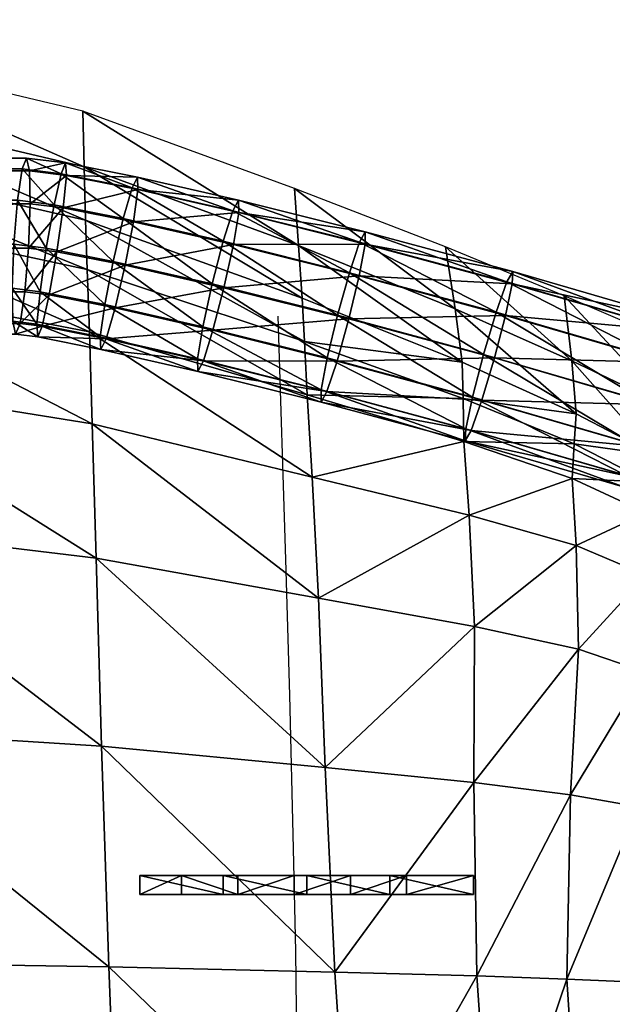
# Model space of a CAD drawing. Header units: inches. Extents: x -10.9 to 10.9, y -29.4 to 29.4.
# Tile 20 of 45: x 2.4 to 5, y 4.1 to 8.5. Entities that reach past the tile are written whole.
import ezdxf

# ---------------------------------------------------------------- set-up
doc = ezdxf.new("R2010")
doc.units = ezdxf.units.IN
doc.header["$MEASUREMENT"] = 0
doc.layers.get('0').update_dxf_attribs({"true_color": 0x5890e1})

# ---------------------------------------------------------------- blocks, each defined once
blk = doc.blocks.new('Box003')
at = {"color": 0}
mesh = blk.add_polyface(dxfattribs=at)
corners = [(-3.7007, 3.1066, 1.608), (-3.7007, 2.7944, 1.7233), (-2.1659, 2.7149, 1.6197), (-2.1682, 3.0199, 1.5145), (-3.7007, 3.3492, 1.3757), (-2.1701, 3.2572, 1.2966), (-0.9218, 2.7531, 1.3868), (-0.9292, 2.9734, 1.212), (-0.9125, 2.4748, 1.4637), (0.0628, 2.1919, 1.3637), (0.0505, 2.4305, 1.3202), (-2.144, -0.3458, 0.5079), (-2.1521, 0.703, 0.8705), (-3.7007, 0.7302, 0.9627), (-3.7007, 1.6657, 1.3396), (-2.1583, 1.6147, 1.2437), (-0.8575, 0.6214, 0.8223), (-0.8822, 1.4617, 1.1552), (-0.8251, -0.3662, 0.4845), (-3.7007, 2.3339, 1.6135), (-5.481, 2.7936, 1.817), (-5.481, 2.3339, 1.7221), (-2.1628, 2.2659, 1.5114), (-0.9, 2.0619, 1.3777), (-0.936, 3.2123, 1.0044), (0.04, 2.6248, 1.1886), (-0.9425, 3.4606, 0.7803), (0.0239, 2.86, 0.9895), (-2.1734, 3.7533, 0.8309), (-2.1718, 3.5031, 1.0668), (-3.7007, 3.601, 1.1346), (-3.7007, 3.8574, 0.8891), (-5.481, 3.8703, 0.9511), (-5.481, 3.6042, 1.2099)]
mesh.append_faces([[corners[k] for k in face] for face in [(0, 1, 2), (2, 3, 0), (4, 0, 3), (3, 5, 4), (6, 7, 5), (5, 3, 6), (8, 6, 3), (3, 2, 8), (6, 8, 9), (7, 6, 10), (11, 12, 13), (14, 13, 12), (12, 15, 14), (16, 17, 15), (15, 12, 16), (18, 16, 12), (19, 1, 20), (14, 19, 21), (19, 14, 15), (15, 22, 19), (1, 19, 22), (22, 2, 1), (23, 8, 2), (2, 22, 23), (17, 23, 22), (22, 15, 17), (24, 7, 25), (26, 24, 27), (24, 26, 28), (28, 29, 24), (7, 24, 29), (29, 5, 7), (30, 4, 5), (5, 29, 30), (31, 30, 29), (29, 28, 31), (30, 31, 32), (4, 30, 33)]], dxfattribs={"vtx2": -1, "color": 0})
mesh = blk.add_polyface(dxfattribs=at)
corners = [(0.0628, 2.1919, 1.3637), (0.0505, 2.4305, 1.3202), (-0.9218, 2.7531, 1.3868), (0.04, 2.6248, 1.1886), (-0.9292, 2.9734, 1.212), (0.1867, -0.39, 0.5273), (0.1429, 0.5262, 0.834), (-0.8575, 0.6214, 0.8223), (-0.8822, 1.4617, 1.1552), (0.1125, 1.2832, 1.1222), (-0.9, 2.0619, 1.3777), (0.0846, 1.824, 1.2982), (-0.9125, 2.4748, 1.4637), (0.7605, 2.1765, 1.4103), (0.7634, 1.9839, 1.4282), (1.2581, 1.9731, 1.5773), (1.2491, 1.8188, 1.5748), (1.2666, 2.1069, 1.4634), (0.7556, 2.3387, 1.2931), (0.8085, 0.4582, 0.9217), (1.2419, 0.4038, 1.054), (0.8216, -0.407, 0.632), (1.2767, 1.054, 1.316), (0.8108, 1.1558, 1.1931), (0.7879, 1.654, 1.3588), (1.2672, 1.519, 1.4887), (0.7251, 2.5775, 1.0643), (1.2469, 2.3451, 1.2005), (0.6817, 2.8546, 0.7797), (1.2131, 2.6354, 0.8632), (0.005, 3.1157, 0.7566), (0.0239, 2.86, 0.9895), (-0.936, 3.2123, 1.0044), (-0.9425, 3.4606, 0.7803)]
mesh.append_faces([[corners[k] for k in face] for face in [(0, 1, 2), (1, 3, 4), (5, 6, 7), (8, 7, 6), (6, 9, 8), (10, 8, 9), (9, 11, 10), (12, 10, 11), (11, 0, 12), (13, 1, 0), (0, 14, 13), (15, 13, 14), (14, 16, 15), (13, 15, 17), (17, 18, 13), (1, 13, 18), (18, 3, 1), (19, 6, 5), (20, 19, 21), (22, 23, 19), (6, 19, 23), (23, 9, 6), (24, 11, 9), (9, 23, 24), (25, 24, 23), (24, 25, 16), (16, 14, 24), (11, 24, 14), (14, 0, 11), (26, 18, 17), (17, 27, 26), (28, 26, 27), (27, 29, 28), (26, 28, 30), (30, 31, 26), (18, 26, 31), (31, 3, 18), (3, 31, 32), (31, 30, 33)]], dxfattribs={"vtx2": -1, "color": 0})
mesh = blk.add_polyface(dxfattribs=at)
corners = [(1.9617, 1.6341, 2.1358), (2.0185, 1.7337, 2.0436), (1.8602, 1.7938, 1.827), (1.8124, 1.6832, 1.9214), (1.9466, 1.5066, 2.0957), (1.7985, 1.5503, 1.8883), (2.0424, 1.4998, 2.3143), (2.0561, 1.622, 2.3579), (2.1142, 1.7111, 2.2715), (2.1108, 1.614, 2.561), (2.1644, 1.6959, 2.4951), (2.104, 1.4966, 2.5151), (2.1471, 1.4985, 2.746), (2.1517, 1.6216, 2.7826), (2.2029, 1.7171, 2.7592), (2.188, 1.5072, 3.0552), (1.5934, 1.8024, 1.7414), (1.2581, 1.9731, 1.5773), (1.2491, 1.8188, 1.5748), (1.58, 1.6643, 1.7215), (1.6222, 1.9218, 1.6375), (1.2666, 2.1069, 1.4634), (1.2672, 1.519, 1.4887), (2.171, 2.2247, 6.0737), (2.1648, 1.9857, 5.1064), (2.1964, 1.5796, 5.3271), (2.1665, 1.9066, 1.7891), (2.1345, 2.2317, 1.2264), (1.9794, 1.9911, 1.5679), (1.669, 2.1434, 1.37), (1.7248, 2.4163, 1.0209), (1.2131, 2.6354, 0.8632), (1.2469, 2.3451, 1.2005)]
mesh.append_faces([[corners[k] for k in face] for face in [(0, 1, 2), (2, 3, 0), (4, 0, 3), (3, 5, 4), (0, 4, 6), (6, 7, 0), (1, 0, 7), (7, 8, 1), (9, 10, 8), (8, 7, 9), (11, 9, 7), (7, 6, 11), (9, 11, 12), (12, 13, 9), (10, 9, 13), (13, 14, 10), (13, 12, 15), (16, 17, 18), (18, 19, 16), (3, 16, 19), (19, 5, 3), (16, 3, 2), (2, 20, 16), (17, 16, 20), (20, 21, 17), (19, 18, 22), (23, 24, 25), (26, 1, 8), (27, 28, 26), (1, 26, 28), (28, 2, 1), (29, 20, 2), (2, 28, 29), (30, 29, 28), (28, 27, 30), (29, 30, 31), (31, 32, 29), (20, 29, 32), (32, 21, 20)]], dxfattribs={"vtx2": -1, "color": 0})
mesh = blk.add_polyface(dxfattribs=at)
corners = [(1.9212, 0.295, 1.5587), (1.9098, 0.8508, 1.7577), (1.7649, 0.8768, 1.5808), (1.759, 0.3086, 1.3655), (2.0466, 0.295, 1.7694), (2.0205, 0.85, 1.9581), (2.1497, 0.295, 1.9878), (2.1086, 0.8498, 2.1699), (2.2408, 0.295, 2.3393), (2.185, 0.8498, 2.5037), (1.9238, 1.2501, 1.9532), (1.9466, 1.5066, 2.0957), (1.7985, 1.5503, 1.8883), (1.7804, 1.2861, 1.7649), (2.0248, 1.2471, 2.1604), (2.0424, 1.4998, 2.3143), (2.0983, 1.2461, 2.3652), (2.104, 1.4966, 2.5151), (2.156, 1.2461, 2.6462), (2.1471, 1.4985, 2.746), (2.21, 1.2461, 3.082), (0.8085, 0.4582, 0.9217), (1.2419, 0.4038, 1.054), (1.2767, 1.054, 1.316), (0.8108, 1.1558, 1.1931), (1.2672, 1.519, 1.4887), (1.5456, 0.3494, 1.1996), (1.5743, 0.9528, 1.4394), (1.5797, 1.3861, 1.6171), (1.58, 1.6643, 1.7215)]
mesh.append_faces([[corners[k] for k in face] for face in [(0, 1, 2), (2, 3, 0), (1, 0, 4), (4, 5, 1), (6, 7, 5), (5, 4, 6), (7, 6, 8), (8, 9, 7), (10, 11, 12), (12, 13, 10), (1, 10, 13), (13, 2, 1), (10, 1, 5), (5, 14, 10), (11, 10, 14), (14, 15, 11), (16, 17, 15), (15, 14, 16), (7, 16, 14), (14, 5, 7), (16, 7, 9), (9, 18, 16), (17, 16, 18), (18, 19, 17), (19, 18, 20), (21, 22, 23), (24, 23, 25), (26, 3, 2), (2, 27, 26), (22, 26, 27), (27, 23, 22), (28, 25, 23), (23, 27, 28), (13, 28, 27), (27, 2, 13), (28, 13, 12), (12, 29, 28), (25, 28, 29)]], dxfattribs={"vtx2": -1, "color": 0})
mesh = blk.add_polyface(dxfattribs=at)
corners = [(-0.4996, 0.0421, -0.139), (-0.2478, 0.0421, -0.106), (-0.2478, -0.0421, -0.106), (-0.4996, -0.0421, -0.139), (-0.3129, -0.0421, 0.4789), (-0.3129, 0.0421, 0.4789), (-0.6859, 0.0421, 0.4954), (-0.6859, -0.0421, 0.4954), (0.2559, 0.0421, 0.0074), (0.2559, -0.0421, 0.0074), (0.004, -0.0421, -0.0731), (0.004, 0.0421, -0.0731), (0.0602, 0.0421, 0.4777), (0.0602, -0.0421, 0.4777), (0.4332, -0.0421, 0.5431), (0.4332, 0.0421, 0.5431), (-2.1243, -2.4773, 0.1276), (-2.1339, -1.4082, 0.2719), (-3.7007, -1.4082, 0.3755), (-3.7007, -0.339, 0.6018), (-2.144, -0.3458, 0.5079), (-0.7846, -1.4082, 0.2472), (-0.8251, -0.3662, 0.4845), (-0.7461, -2.4773, 0.0927), (0.3242, -2.4773, 0.1377), (0.2545, -1.4082, 0.2956), (0.1867, -0.39, 0.5273), (-3.7007, 0.7302, 0.9627), (-2.1521, 0.703, 0.8705), (-0.8575, 0.6214, 0.8223)]
mesh.append_faces([[corners[k] for k in face] for face in [(0, 1, 2), (2, 3, 0), (4, 5, 6), (6, 7, 4), (3, 2, 4), (4, 7, 3), (0, 3, 7), (7, 6, 0), (8, 9, 10), (10, 11, 8), (12, 13, 14), (9, 14, 13), (13, 10, 9), (1, 5, 12), (12, 11, 1), (11, 10, 2), (2, 1, 11), (13, 12, 5), (5, 4, 13), (2, 10, 13), (13, 4, 2), (8, 11, 12), (12, 15, 8), (0, 6, 5), (5, 1, 0), (16, 17, 18), (19, 18, 17), (17, 20, 19), (21, 22, 20), (20, 17, 21), (23, 21, 17), (17, 16, 23), (21, 23, 24), (24, 25, 21), (22, 21, 25), (25, 26, 22), (27, 19, 20), (28, 20, 22), (29, 22, 26)]], dxfattribs={"vtx2": -1, "color": 0})
mesh = blk.add_polyface(dxfattribs=at)
corners = [(0.5077, -0.0421, 0.0937), (0.5077, 0.0421, 0.0937), (0.8063, 0.0421, 0.6678), (0.8063, -0.0421, 0.6678), (0.2559, 0.0421, 0.0074), (0.4332, 0.0421, 0.5431), (0.4332, -0.0421, 0.5431), (0.0602, 0.0421, 0.4777), (0.2559, -0.0421, 0.0074), (2.0653, -1.4082, 1.2884), (1.9693, -0.4478, 1.3908), (1.7869, -0.4444, 1.1718), (1.8733, -1.4082, 1.0523), (2.1567, -2.4773, 1.2188), (2.2117, -1.4082, 1.518), (2.1086, -0.4478, 1.6157), (1.9212, 0.295, 1.5587), (1.759, 0.3086, 1.3655), (2.0466, 0.295, 1.7694), (2.2237, -0.4478, 1.8387), (2.1497, 0.295, 1.9878), (1.2893, -1.4082, 0.5849), (0.8906, -1.4082, 0.4111), (0.9768, -2.4773, 0.2627), (1.2252, -0.4206, 0.7834), (0.8216, -0.407, 0.632), (0.2545, -1.4082, 0.2956), (0.1867, -0.39, 0.5273), (0.8085, 0.4582, 0.9217), (1.2419, 0.4038, 1.054), (1.6157, -1.4082, 0.8082), (1.3817, -2.4773, 0.4563), (1.7088, -2.4773, 0.7072), (1.543, -0.4342, 0.9663), (1.5456, 0.3494, 1.1996)]
mesh.append_faces([[corners[k] for k in face] for face in [(0, 1, 2), (2, 3, 0), (1, 4, 5), (5, 2, 1), (6, 5, 7), (1, 0, 8), (8, 4, 1), (3, 2, 5), (5, 6, 3), (0, 3, 6), (6, 8, 0), (9, 10, 11), (11, 12, 9), (13, 9, 12), (10, 9, 14), (14, 15, 10), (10, 16, 17), (17, 11, 10), (16, 10, 15), (15, 18, 16), (19, 20, 18), (18, 15, 19), (21, 22, 23), (22, 21, 24), (24, 25, 22), (26, 22, 25), (25, 27, 26), (27, 25, 28), (25, 24, 29), (30, 21, 31), (12, 30, 32), (30, 12, 11), (11, 33, 30), (21, 30, 33), (33, 24, 21), (34, 29, 24), (24, 33, 34), (17, 34, 33), (33, 11, 17)]], dxfattribs={"vtx2": -1, "color": 0})
blk = doc.blocks.new('Line003')
at = {"color": 0}
blk.add_polyline3d([(-7.2416, 0.4461, 0.1022), (-6.1537, 0.2407, 0.0673), (-5.5456, 0.0841, 0.0498), (-4.8605, -0.1371, 0.0323), (-4.3999, -0.2848, 0.0231), (-3.8831, -0.4213, 0.0158), (-3.3206, -0.5442, 0.0101), (-2.7229, -0.6513, 0.0059), (-1.4644, -0.8089, 0.0012), (-0.8246, -0.855, 0.0003), (-0.192, -0.8763, 0), (0.4897, -0.8668, 0.0008), (1.1759, -0.8239, 0.0031), (1.8542, -0.7524, 0.0067), (2.5123, -0.6571, 0.0114), (3.1378, -0.5428, 0.0169), (3.7185, -0.4141, 0.0231), (4.242, -0.276, 0.0297), (4.696, -0.133, 0.0365), (5.2121, 0.0275, 0.0464), (5.7362, 0.161, 0.059), (6.7977, 0.383, 0.0883)], dxfattribs=at)

msp = doc.modelspace()

# ---------------------------------------------------------------- block references
at = {"color": 153, "true_color": 0x5890e1}
msp.add_blockref('Box003', (3.6167, 4.6109, 0.5837), dxfattribs=at)
at = {"color": 153, "true_color": 0x5890e1, "extrusion": (-1, 1.19209e-07, -1.19209e-07), "rotation": 359.9999999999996}
msp.add_blockref('Line003', (0.0864, 0.733, -3.6493), dxfattribs=at)

# ---------------------------------------------------------------- meshes
at = {"color": 153, "true_color": 0x5890e1}
mesh = msp.add_polyface(dxfattribs=at)
corners = [(2.3937, 7.1227, 1.2611), (-7.5762, 7.1233, 2.3828), (-7.57, 7.0744, 2.183), (2.3741, 7.0747, 1.064), (2.4147, 7.2633, 1.4072), (-7.5808, 7.2645, 2.5312), (2.4314, 7.4589, 1.4632), (-7.5825, 7.4603, 2.5883), (2.4393, 7.6569, 1.414), (-7.5809, 7.6581, 2.539), (2.4364, 7.8045, 1.2728), (-7.5765, 7.805, 2.3963), (2.4233, 7.8619, 1.0775), (-7.5704, 7.8616, 2.1986), (2.4037, 7.8139, 0.8804), (-7.5642, 7.8128, 1.9988), (2.3827, 7.6733, 0.7343), (-7.5596, 7.6715, 1.8505), (2.366, 7.4777, 0.6784), (-7.5579, 7.4757, 1.7933), (2.3581, 7.2797, 0.7276), (-7.5594, 7.2779, 1.8427), (2.361, 7.1322, 0.8688), (-7.5639, 7.131, 1.9853), (2.4931, 7.1107, 1.2557), (2.4728, 7.0626, 1.0587), (2.5247, 7.2501, 1.4011), (2.5592, 7.4435, 1.4559), (2.5873, 7.6391, 1.4054), (2.6015, 7.7844, 1.2631), (2.5979, 7.8405, 1.0673), (2.5776, 7.7924, 0.8702), (2.546, 7.653, 0.7249), (2.5115, 7.4596, 0.6701), (2.4834, 7.2641, 0.7206), (2.4693, 7.1188, 0.8628)]
mesh.append_faces([[corners[k] for k in face] for face in [(0, 1, 2), (2, 3, 0), (4, 5, 1), (1, 0, 4), (6, 7, 5), (5, 4, 6), (8, 9, 7), (7, 6, 8), (10, 11, 9), (9, 8, 10), (12, 13, 11), (11, 10, 12), (14, 15, 13), (13, 12, 14), (16, 17, 15), (15, 14, 16), (18, 19, 17), (17, 16, 18), (20, 21, 19), (19, 18, 20), (21, 20, 22), (3, 2, 23), (23, 22, 3), (24, 0, 3), (3, 25, 24), (26, 4, 0), (0, 24, 26), (27, 6, 4), (4, 26, 27), (28, 8, 6), (6, 27, 28), (29, 10, 8), (30, 12, 10), (31, 14, 12), (32, 16, 14), (14, 31, 32), (33, 18, 16), (16, 32, 33), (34, 20, 18), (18, 33, 34), (35, 22, 20), (20, 34, 35), (25, 3, 22), (22, 35, 25)]], dxfattribs={"vtx2": -1, "color": 153})
mesh = msp.add_polyface(dxfattribs=at)
corners = [(2.4393, 7.6569, 1.414), (2.5873, 7.6391, 1.4054), (2.6015, 7.7844, 1.2631), (2.4364, 7.8045, 1.2728), (2.5979, 7.8405, 1.0673), (2.4233, 7.8619, 1.0775), (2.5776, 7.7924, 0.8702), (2.7794, 7.0539, 1.2354), (2.4931, 7.1107, 1.2557), (2.4728, 7.0626, 1.0587), (2.7552, 7.0066, 1.0387), (2.8191, 7.1917, 1.3802), (2.5247, 7.2501, 1.4011), (2.8637, 7.3831, 1.4343), (2.5592, 7.4435, 1.4559), (2.9012, 7.5768, 1.3831), (2.9217, 7.7209, 1.2404), (2.9195, 7.7767, 1.0445), (2.8953, 7.7294, 0.8477), (2.8556, 7.5916, 0.7029), (2.546, 7.653, 0.7249), (2.811, 7.4003, 0.6488), (2.5115, 7.4596, 0.6701), (2.7735, 7.2066, 0.7), (2.4834, 7.2641, 0.7206), (2.753, 7.0625, 0.8427), (2.4693, 7.1188, 0.8628), (3.2145, 6.955, 1.2038), (3.1891, 6.908, 1.0072), (3.2575, 7.092, 1.3484), (3.3067, 7.2824, 1.4022), (3.3488, 7.475, 1.3507), (3.3727, 7.6183, 1.2077), (3.3718, 7.6739, 1.0117), (3.3465, 7.6269, 0.815), (3.3034, 7.4898, 0.6704), (3.2543, 7.2995, 0.6167), (3.2121, 7.1069, 0.6682), (3.1883, 6.9635, 0.8111)]
mesh.append_faces([[corners[k] for k in face] for face in [(0, 1, 2), (3, 2, 4), (5, 4, 6), (7, 8, 9), (9, 10, 7), (11, 12, 8), (8, 7, 11), (13, 14, 12), (12, 11, 13), (15, 1, 14), (14, 13, 15), (16, 2, 1), (1, 15, 16), (17, 4, 2), (2, 16, 17), (18, 6, 4), (4, 17, 18), (19, 20, 6), (6, 18, 19), (21, 22, 20), (20, 19, 21), (23, 24, 22), (22, 21, 23), (25, 26, 24), (24, 23, 25), (10, 9, 26), (26, 25, 10), (27, 7, 10), (10, 28, 27), (29, 11, 7), (7, 27, 29), (30, 13, 11), (11, 29, 30), (31, 15, 13), (32, 16, 15), (33, 17, 16), (34, 18, 17), (35, 19, 18), (36, 21, 19), (37, 23, 21), (21, 36, 37), (38, 25, 23), (23, 37, 38), (28, 10, 25), (25, 38, 28)]], dxfattribs={"vtx2": -1, "color": 153})
mesh = msp.add_polyface(dxfattribs=at)
corners = [(2.8637, 7.3831, 1.4343), (3.3067, 7.2824, 1.4022), (3.3488, 7.475, 1.3507), (2.9012, 7.5768, 1.3831), (3.3727, 7.6183, 1.2077), (2.9217, 7.7209, 1.2404), (3.3718, 7.6739, 1.0117), (2.9195, 7.7767, 1.0445), (3.3465, 7.6269, 0.815), (2.8953, 7.7294, 0.8477), (3.3034, 7.4898, 0.6704), (2.8556, 7.5916, 0.7029), (3.2543, 7.2995, 0.6167), (3.7676, 6.8174, 1.1644), (3.2145, 6.955, 1.2038), (3.1891, 6.908, 1.0072), (3.7417, 6.7705, 0.9678), (3.813, 6.9538, 1.3088), (3.2575, 7.092, 1.3484), (3.8658, 7.1433, 1.3623), (3.9118, 7.335, 1.3105), (3.9387, 7.4775, 1.1674), (3.9393, 7.5327, 0.9712), (3.9134, 7.4858, 0.7746), (3.8679, 7.3494, 0.6302), (3.8152, 7.16, 0.5767), (3.7692, 6.9683, 0.6285), (3.2121, 7.1069, 0.6682), (3.7423, 6.8257, 0.7716), (3.1883, 6.9635, 0.8111), (4.4132, 6.6437, 1.1201), (4.387, 6.5969, 0.9235), (4.4609, 6.7796, 1.2644), (4.5172, 6.9681, 1.3176), (4.567, 7.1587, 1.2656), (4.5971, 7.3004, 1.1222), (4.5993, 7.3552, 0.9259), (4.5731, 7.3084, 0.7293), (4.5255, 7.1725, 0.5851), (4.4692, 6.984, 0.5318), (4.4193, 6.7934, 0.5839), (4.3893, 6.6517, 0.7272)]
mesh.append_faces([[corners[k] for k in face] for face in [(0, 1, 2), (3, 2, 4), (5, 4, 6), (7, 6, 8), (9, 8, 10), (11, 10, 12), (13, 14, 15), (15, 16, 13), (17, 18, 14), (14, 13, 17), (19, 1, 18), (18, 17, 19), (20, 2, 1), (1, 19, 20), (21, 4, 2), (2, 20, 21), (22, 6, 4), (4, 21, 22), (23, 8, 6), (6, 22, 23), (24, 10, 8), (8, 23, 24), (25, 12, 10), (10, 24, 25), (26, 27, 12), (12, 25, 26), (28, 29, 27), (27, 26, 28), (16, 15, 29), (29, 28, 16), (30, 13, 16), (16, 31, 30), (32, 17, 13), (33, 19, 17), (34, 20, 19), (35, 21, 20), (36, 22, 21), (37, 23, 22), (38, 24, 23), (39, 25, 24), (40, 26, 25), (41, 28, 26), (26, 40, 41), (31, 16, 28), (28, 41, 31)]], dxfattribs={"vtx2": -1, "color": 153})
mesh = msp.add_polyface(dxfattribs=at)
corners = [(3.7676, 6.8174, 1.1644), (4.4132, 6.6437, 1.1201), (4.4609, 6.7796, 1.2644), (3.813, 6.9538, 1.3088), (4.5172, 6.9681, 1.3176), (3.8658, 7.1433, 1.3623), (4.567, 7.1587, 1.2656), (3.9118, 7.335, 1.3105), (4.5971, 7.3004, 1.1222), (3.9387, 7.4775, 1.1674), (4.5993, 7.3552, 0.9259), (3.9393, 7.5327, 0.9712), (4.5731, 7.3084, 0.7293), (3.9134, 7.4858, 0.7746), (4.5255, 7.1725, 0.5851), (3.8679, 7.3494, 0.6302), (4.4692, 6.984, 0.5318), (3.8152, 7.16, 0.5767), (4.4193, 6.7934, 0.5839), (5.1266, 6.4364, 1.0739), (4.387, 6.5969, 0.9235), (5.1002, 6.3896, 0.8773), (5.1765, 6.5716, 1.218), (5.2366, 6.759, 1.271), (5.2907, 6.9484, 1.2187), (5.3243, 7.0891, 1.0751), (5.3285, 7.1433, 0.8787), (5.3021, 7.0965, 0.6821), (5.2522, 6.9613, 0.538), (5.1922, 6.7739, 0.485), (5.1381, 6.5845, 0.5373), (5.1044, 6.4439, 0.6809), (4.3893, 6.6517, 0.7272), (5.8913, 6.1951, 1.0279), (5.9079, 6.3407, 1.1741), (5.9437, 6.5357, 1.2288), (5.9892, 6.7279, 1.1772), (6.0322, 6.8657, 1.0332), (6.0611, 6.9124, 0.8353), (6.0683, 6.8552, 0.6367), (6.0517, 6.7097, 0.4904), (6.0159, 6.5147, 0.4358), (5.9704, 6.3225, 0.4874), (5.9274, 6.1846, 0.6314), (5.8985, 6.138, 0.8292)]
mesh.append_faces([[corners[k] for k in face] for face in [(0, 1, 2), (3, 2, 4), (5, 4, 6), (7, 6, 8), (9, 8, 10), (11, 10, 12), (13, 12, 14), (15, 14, 16), (17, 16, 18), (19, 1, 20), (20, 21, 19), (22, 2, 1), (1, 19, 22), (23, 4, 2), (2, 22, 23), (24, 6, 4), (4, 23, 24), (25, 8, 6), (6, 24, 25), (26, 10, 8), (8, 25, 26), (27, 12, 10), (10, 26, 27), (28, 14, 12), (12, 27, 28), (29, 16, 14), (14, 28, 29), (30, 18, 16), (16, 29, 30), (31, 32, 18), (18, 30, 31), (21, 20, 32), (32, 31, 21), (33, 19, 21), (34, 22, 19), (35, 23, 22), (36, 24, 23), (37, 25, 24), (38, 26, 25), (39, 27, 26), (40, 28, 27), (41, 29, 28), (42, 30, 29), (43, 31, 30), (44, 21, 31)]], dxfattribs={"vtx2": -1, "color": 153})

doc.saveas('drawing.dxf')
